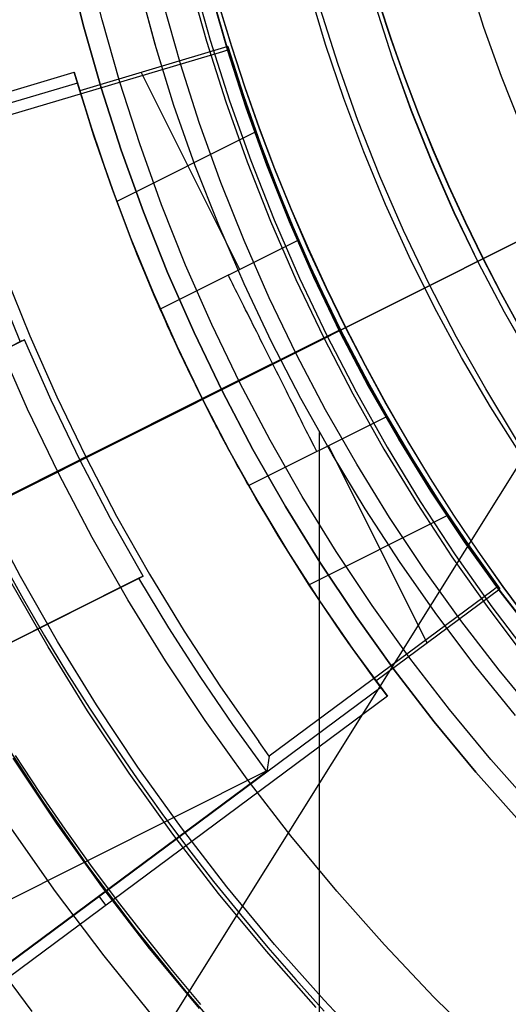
# Model space of a CAD drawing. Header units: millimetres. Extents: x 10802 to 11966, y -167 to 850.
# Tile 92 of 182: x 11361.07 to 11366.6, y 466.24 to 477.4. Entities that reach past the tile are written whole.
import ezdxf

# ---------------------------------------------------------------- set-up
doc = ezdxf.new("R2010")
doc.units = ezdxf.units.MM
for name, color, linetype in [('1', 7, 'Continuous'), ('color', 7, 'Continuous'), ('luz', 7, 'Continuous')]:
    doc.layers.add(name, color=color, linetype=linetype)

msp = doc.modelspace()

# ---------------------------------------------------------------- linework, layer by layer
at = {"layer": '1', "color": 250, "true_color": 0x111111}
for p, q in [((11362, 477.398, 231.003), (11361.824, 478.111, 231.003)), ((11361.787, 477.341, 48.331), (11361.609, 478.062, 48.331)), ((11361.609, 478.062, 96.131), (11361.787, 477.341, 96.131)), ((11366.138, 477.881, 228.525), (11366.319, 477.317, 228.525)), ((11362.601, 477.12, 222.7), (11362.413, 477.821, 222.7)), ((11362.987, 477.851, 48.331), (11363.182, 477.156, 48.331)), ((11363.029, 477.862, 96.131), (11363.223, 477.168, 96.131)), ((11362.611, 477.083, 222.7), (11362.431, 477.746, 222.7)), ((11363.419, 477.059, 225.2), (11363.23, 477.724, 225.2)), ((11363.419, 477.059, 224.334), (11363.23, 477.724, 224.334)), ((11363.423, 477.061, 107.478), (11363.234, 477.725, 107.478)), ((11363.423, 477.061, 125.94), (11363.234, 477.725, 125.94)), ((11364.529, 477.12, 145.478), (11364.344, 477.74, 145.478)), ((11362.887, 476.899, 231.702), (11362.694, 477.582, 231.702)), ((11363.322, 477.565, 223.468), (11363.463, 477.096, 223.468)), ((11363.467, 477.097, 144.403), (11363.326, 477.566, 144.403)), ((11365.288, 476.966, 100.32), (11365.095, 477.566, 100.32)), ((11365.289, 476.966, 44.111), (11365.097, 477.566, 44.111)), ((11365.135, 477.599, 98.104), (11365.274, 477.175, 98.104)), ((11365.274, 477.175, 102.536), (11365.135, 477.599, 102.536)), ((11365.276, 477.175, 41.909), (11365.137, 477.6, 41.909)), ((11365.276, 477.175, 46.313), (11365.137, 477.6, 46.313)), ((11364.671, 476.891, 145.478), (11364.467, 477.533, 145.478)), ((11361.989, 476.627, 48.331), (11361.787, 477.341, 48.331)), ((11361.787, 477.341, 96.131), (11361.989, 476.627, 96.131)), ((11362.2, 476.691, 231.003), (11362, 477.398, 231.003)), ((11366.319, 477.317, 228.525), (11366.519, 476.759, 228.525)), ((11362.812, 476.427, 222.7), (11362.601, 477.12, 222.7)), ((11363.182, 477.156, 48.331), (11363.401, 476.468, 48.331)), ((11363.223, 477.168, 96.131), (11363.441, 476.481, 96.131)), ((11363.463, 477.096, 223.468), (11363.615, 476.631, 223.468)), ((11363.619, 476.632, 144.403), (11363.467, 477.097, 144.403)), ((11364.735, 476.508, 145.478), (11364.529, 477.12, 145.478)), ((11365.274, 477.175, 98.104), (11365.422, 476.753, 98.104)), ((11365.422, 476.753, 102.536), (11365.274, 477.175, 102.536)), ((11365.424, 476.754, 41.909), (11365.276, 477.175, 41.909)), ((11365.424, 476.754, 46.313), (11365.276, 477.175, 46.313)), ((11362.812, 476.427, 222.7), (11362.611, 477.083, 222.7)), ((11363.63, 476.402, 225.2), (11363.419, 477.059, 225.2)), ((11363.63, 476.402, 224.334), (11363.419, 477.059, 224.334)), ((11363.634, 476.403, 107.478), (11363.423, 477.061, 107.478)), ((11363.634, 476.403, 125.94), (11363.423, 477.061, 125.94)), ((11363.104, 476.223, 231.702), (11362.887, 476.899, 231.702)), ((11364.897, 476.256, 145.478), (11364.671, 476.891, 145.478)), ((11365.501, 476.373, 100.32), (11365.288, 476.966, 100.32)), ((11365.503, 476.373, 44.111), (11365.289, 476.966, 44.111)), ((11365.422, 476.753, 98.104), (11365.581, 476.334, 98.104)), ((11365.581, 476.334, 102.536), (11365.422, 476.753, 102.536)), ((11365.583, 476.335, 41.909), (11365.424, 476.754, 41.909)), ((11365.583, 476.335, 46.313), (11365.424, 476.754, 46.313)), ((11366.519, 476.759, 228.525), (11366.739, 476.209, 228.525)), ((11362.425, 475.992, 231.003), (11362.2, 476.691, 231.003)), ((11362.216, 475.921, 48.331), (11361.989, 476.627, 48.331)), ((11361.989, 476.627, 96.131), (11362.216, 475.921, 96.131)), ((11363.615, 476.631, 223.468), (11363.778, 476.168, 223.468)), ((11363.781, 476.17, 144.403), (11363.619, 476.632, 144.403)), ((11363.055, 475.744, 222.7), (11362.812, 476.427, 222.7)), ((11363.401, 476.468, 48.331), (11363.642, 475.788, 48.331)), ((11363.441, 476.481, 96.131), (11363.683, 475.803, 96.131)), ((11364.962, 475.903, 145.478), (11364.735, 476.508, 145.478)), ((11363.864, 475.752, 225.2), (11363.63, 476.402, 225.2)), ((11363.864, 475.752, 224.334), (11363.63, 476.402, 224.334)), ((11363.867, 475.753, 107.478), (11363.634, 476.403, 107.478)), ((11363.867, 475.753, 125.94), (11363.634, 476.403, 125.94)), ((11365.735, 475.788, 100.32), (11365.501, 476.373, 100.32)), ((11365.736, 475.788, 44.111), (11365.503, 476.373, 44.111)), ((11365.581, 476.334, 98.104), (11365.749, 475.919, 98.104)), ((11365.749, 475.919, 102.536), (11365.581, 476.334, 102.536)), ((11365.751, 475.92, 41.909), (11365.583, 476.335, 41.909)), ((11365.751, 475.92, 46.313), (11365.583, 476.335, 46.313)), ((11363.345, 475.555, 231.702), (11363.104, 476.223, 231.702)), ((11365.145, 475.628, 145.478), (11364.897, 476.256, 145.478)), ((11363.778, 476.168, 223.468), (11363.951, 475.71, 223.468)), ((11363.955, 475.711, 144.403), (11363.781, 476.17, 144.403)), ((11362.673, 475.3, 231.003), (11362.425, 475.992, 231.003)), ((11362.467, 475.222, 48.331), (11362.216, 475.921, 48.331)), ((11362.216, 475.921, 96.131), (11362.467, 475.222, 96.131)), ((11365.209, 475.305, 145.478), (11364.962, 475.903, 145.478)), ((11365.749, 475.919, 98.104), (11365.927, 475.508, 98.104)), ((11365.927, 475.508, 102.536), (11365.749, 475.919, 102.536)), ((11365.929, 475.509, 41.909), (11365.751, 475.92, 41.909)), ((11365.929, 475.509, 46.313), (11365.751, 475.92, 46.313)), ((11363.642, 475.788, 48.331), (11363.907, 475.116, 48.331)), ((11363.683, 475.803, 96.131), (11363.947, 475.132, 96.131)), ((11364.12, 475.11, 225.2), (11363.864, 475.752, 225.2)), ((11364.12, 475.11, 224.334), (11363.864, 475.752, 224.334)), ((11364.123, 475.112, 107.478), (11363.867, 475.753, 107.478)), ((11364.123, 475.112, 125.94), (11363.867, 475.753, 125.94)), ((11365.988, 475.211, 100.32), (11365.735, 475.788, 100.32)), ((11365.99, 475.211, 44.111), (11365.736, 475.788, 44.111)), ((11363.32, 475.07, 222.7), (11363.055, 475.744, 222.7)), ((11363.951, 475.71, 223.468), (11364.136, 475.255, 223.468)), ((11364.14, 475.257, 144.403), (11363.955, 475.711, 144.403)), ((11363.608, 474.896, 231.702), (11363.345, 475.555, 231.702)), ((11365.413, 475.01, 145.478), (11365.145, 475.628, 145.478)), ((11365.927, 475.508, 98.104), (11366.115, 475.101, 98.104)), ((11366.115, 475.101, 102.536), (11365.927, 475.508, 102.536)), ((11366.117, 475.101, 41.909), (11365.929, 475.509, 41.909)), ((11366.117, 475.101, 46.313), (11365.929, 475.509, 46.313)), ((11365.477, 474.717, 145.478), (11365.209, 475.305, 145.478)), ((11362.742, 474.533, 48.331), (11362.467, 475.222, 48.331)), ((11362.467, 475.222, 96.131), (11362.742, 474.533, 96.131)), ((11362.945, 474.618, 231.003), (11362.673, 475.3, 231.003)), ((11364.136, 475.255, 223.468), (11364.331, 474.804, 223.468)), ((11364.335, 474.806, 144.403), (11364.14, 475.257, 144.403)), ((11366.262, 474.643, 100.32), (11365.988, 475.211, 100.32)), ((11366.263, 474.644, 44.111), (11365.99, 475.211, 44.111)), ((11363.907, 475.116, 48.331), (11364.195, 474.454, 48.331)), ((11363.947, 475.132, 96.131), (11364.234, 474.472, 96.131)), ((11364.398, 474.478, 225.2), (11364.12, 475.11, 225.2)), ((11364.398, 474.478, 224.334), (11364.12, 475.11, 224.334)), ((11364.401, 474.48, 107.478), (11364.123, 475.112, 107.478)), ((11364.401, 474.48, 125.94), (11364.123, 475.112, 125.94)), ((11366.115, 475.101, 98.104), (11366.312, 474.697, 98.104)), ((11366.312, 474.697, 102.536), (11366.115, 475.101, 102.536)), ((11366.313, 474.698, 41.909), (11366.117, 475.101, 41.909)), ((11366.313, 474.698, 46.313), (11366.117, 475.101, 46.313)), ((11363.608, 474.405, 222.7), (11363.32, 475.07, 222.7)), ((11365.703, 474.401, 145.478), (11365.413, 475.01, 145.478)), ((11363.893, 474.246, 231.702), (11363.608, 474.896, 231.702)), ((11364.331, 474.804, 223.468), (11364.536, 474.358, 223.468)), ((11364.54, 474.359, 144.403), (11364.335, 474.806, 144.403)), ((11365.764, 474.138, 145.478), (11365.477, 474.717, 145.478)), ((11366.555, 474.085, 100.32), (11366.262, 474.643, 100.32)), ((11366.556, 474.086, 44.111), (11366.263, 474.644, 44.111)), ((11366.312, 474.697, 98.104), (11366.518, 474.298, 98.104)), ((11366.518, 474.298, 102.536), (11366.312, 474.697, 102.536)), ((11366.52, 474.299, 41.909), (11366.313, 474.698, 41.909)), ((11366.52, 474.299, 46.313), (11366.313, 474.698, 46.313)), ((11363.041, 473.854, 48.331), (11362.742, 474.533, 48.331)), ((11362.742, 474.533, 96.131), (11363.041, 473.854, 96.131)), ((11363.241, 473.946, 231.003), (11362.945, 474.618, 231.003)), ((11364.195, 474.454, 48.331), (11364.505, 473.802, 48.331)), ((11364.234, 474.472, 96.131), (11364.543, 473.821, 96.131)), ((11364.697, 473.856, 225.2), (11364.398, 474.478, 225.2)), ((11364.697, 473.856, 224.334), (11364.398, 474.478, 224.334)), ((11364.701, 473.858, 107.478), (11364.401, 474.48, 107.478)), ((11364.701, 473.858, 125.94), (11364.401, 474.48, 125.94)), ((11363.918, 473.75, 222.7), (11363.608, 474.405, 222.7)), ((11364.536, 474.358, 223.468), (11364.752, 473.916, 223.468)), ((11364.756, 473.918, 144.403), (11364.54, 474.359, 144.403)), ((11366.013, 473.803, 145.478), (11365.703, 474.401, 145.478)), ((11366.518, 474.298, 98.104), (11366.733, 473.904, 98.104)), ((11366.733, 473.904, 102.536), (11366.518, 474.298, 102.536)), ((11366.735, 473.905, 41.909), (11366.52, 474.299, 41.909)), ((11366.735, 473.905, 46.313), (11366.52, 474.299, 46.313)), ((11364.201, 473.606, 231.702), (11363.893, 474.246, 231.702)), ((11366.071, 473.57, 145.478), (11365.764, 474.138, 145.478)), ((11366.867, 473.537, 100.32), (11366.555, 474.085, 100.32)), ((11366.868, 473.538, 44.111), (11366.556, 474.086, 44.111)), ((11363.363, 473.185, 48.331), (11363.041, 473.854, 48.331)), ((11363.041, 473.854, 96.131), (11363.363, 473.185, 96.131)), ((11363.56, 473.284, 231.003), (11363.241, 473.946, 231.003)), ((11365.018, 473.244, 225.2), (11364.697, 473.856, 225.2)), ((11365.018, 473.244, 224.334), (11364.697, 473.856, 224.334)), ((11365.022, 473.246, 107.478), (11364.701, 473.858, 107.478)), ((11365.022, 473.246, 125.94), (11364.701, 473.858, 125.94)), ((11364.752, 473.916, 223.468), (11364.978, 473.479, 223.468)), ((11364.982, 473.48, 144.403), (11364.756, 473.918, 144.403)), ((11364.25, 473.107, 222.7), (11363.918, 473.75, 222.7)), ((11364.505, 473.802, 48.331), (11364.837, 473.16, 48.331)), ((11364.543, 473.821, 96.131), (11364.875, 473.181, 96.131)), ((11366.343, 473.215, 145.478), (11366.013, 473.803, 145.478)), ((11361.156, 472.985, 236.864), (11360.828, 473.73, 236.864)), ((11364.531, 472.978, 231.702), (11364.201, 473.606, 231.702)), ((11366.398, 473.012, 145.478), (11366.071, 473.57, 145.478)), ((11364.978, 473.479, 223.468), (11365.214, 473.046, 223.468)), ((11365.218, 473.048, 144.403), (11364.982, 473.48, 144.403)), ((11363.708, 472.528, 48.331), (11363.363, 473.185, 48.331)), ((11363.363, 473.185, 96.131), (11363.708, 472.528, 96.131)), ((11363.901, 472.633, 231.003), (11363.56, 473.284, 231.003)), ((11364.875, 473.181, 96.131), (11365.228, 472.553, 96.131)), ((11365.36, 472.644, 225.2), (11365.018, 473.244, 225.2)), ((11365.36, 472.644, 224.334), (11365.018, 473.244, 224.334)), ((11365.364, 472.646, 107.478), (11365.022, 473.246, 107.478)), ((11365.364, 472.646, 125.94), (11365.022, 473.246, 125.94)), ((11366.693, 472.639, 145.478), (11366.343, 473.215, 145.478)), ((11364.604, 472.475, 222.7), (11364.25, 473.107, 222.7)), ((11364.837, 473.16, 48.331), (11365.191, 472.531, 48.331)), ((11361.509, 472.252, 236.864), (11361.156, 472.985, 236.864)), ((11364.883, 472.361, 231.702), (11364.531, 472.978, 231.702)), ((11365.214, 473.046, 223.468), (11365.46, 472.62, 223.468)), ((11365.463, 472.622, 144.403), (11365.218, 473.048, 144.403)), ((11366.743, 472.465, 145.478), (11366.398, 473.012, 145.478)), ((11364.265, 471.995, 231.003), (11363.901, 472.633, 231.003)), ((11364.456, 472.719, 222.7), (11364.456, 453.357, 222.7)), ((11365.723, 472.056, 225.2), (11365.36, 472.644, 225.2)), ((11365.723, 472.056, 224.334), (11365.36, 472.644, 224.334)), ((11365.726, 472.059, 107.478), (11365.364, 472.646, 107.478)), ((11365.726, 472.059, 125.94), (11365.364, 472.646, 125.94)), ((11364.075, 471.883, 48.331), (11363.708, 472.528, 48.331)), ((11363.708, 472.528, 96.131), (11364.075, 471.883, 96.131)), ((11365.191, 472.531, 48.331), (11365.566, 471.914, 48.331)), ((11365.228, 472.553, 96.131), (11365.602, 471.937, 96.131)), ((11365.46, 472.62, 223.468), (11365.715, 472.198, 223.468)), ((11365.719, 472.201, 144.403), (11365.463, 472.622, 144.403)), ((11364.978, 471.855, 222.7), (11364.604, 472.475, 222.7)), ((11365.255, 471.757, 231.702), (11364.883, 472.361, 231.702)), ((11361.887, 471.532, 236.864), (11361.509, 472.252, 236.864)), ((11365.715, 472.198, 223.468), (11365.98, 471.783, 223.468)), ((11365.984, 471.785, 144.403), (11365.719, 472.201, 144.403)), ((11364.65, 471.37, 231.003), (11364.265, 471.995, 231.003)), ((11366.105, 471.481, 225.2), (11365.723, 472.056, 225.2)), ((11366.105, 471.481, 224.334), (11365.723, 472.056, 224.334)), ((11366.108, 471.484, 107.478), (11365.726, 472.059, 107.478)), ((11366.108, 471.484, 125.94), (11365.726, 472.059, 125.94)), ((11364.465, 471.251, 48.331), (11364.075, 471.883, 48.331)), ((11364.075, 471.883, 96.131), (11364.465, 471.251, 96.131)), ((11365.374, 471.248, 222.7), (11364.978, 471.855, 222.7)), ((11365.566, 471.914, 48.331), (11365.961, 471.31, 48.331)), ((11365.602, 471.937, 96.131), (11365.997, 471.335, 96.131)), ((11361.074, 471.087, 236.488), (11360.681, 471.836, 236.488)), ((11365.648, 471.166, 231.702), (11365.255, 471.757, 231.702)), ((11365.98, 471.783, 223.468), (11366.255, 471.374, 223.468)), ((11366.258, 471.376, 144.403), (11365.984, 471.785, 144.403)), ((11362.29, 470.824, 236.864), (11361.887, 471.532, 236.864)), ((11366.507, 470.92, 225.2), (11366.105, 471.481, 225.2)), ((11366.507, 470.92, 224.334), (11366.105, 471.481, 224.334)), ((11366.51, 470.922, 107.478), (11366.108, 471.484, 107.478)), ((11366.51, 470.922, 125.94), (11366.108, 471.484, 125.94)), ((11365.057, 470.758, 231.003), (11364.65, 471.37, 231.003)), ((11365.961, 471.31, 48.331), (11366.378, 470.72, 48.331)), ((11365.997, 471.335, 96.131), (11366.412, 470.746, 96.131)), ((11366.255, 471.374, 223.468), (11366.538, 470.971, 223.468)), ((11366.541, 470.973, 144.403), (11366.258, 471.376, 144.403)), ((11360.872, 471.257, 242.75), (11361.106, 470.834, 242.75)), ((11364.876, 470.633, 48.331), (11364.465, 471.251, 48.331)), ((11364.465, 471.251, 96.131), (11364.876, 470.633, 96.131)), ((11365.79, 470.655, 222.7), (11365.374, 471.248, 222.7)), ((11361.493, 470.352, 236.488), (11361.074, 471.087, 236.488)), ((11366.061, 470.589, 231.702), (11365.648, 471.166, 231.702)), ((11361.389, 470.29, 250.75), (11360.968, 471.029, 250.75)), ((11361.389, 470.29, 246.75), (11360.968, 471.029, 246.75)), ((11366.538, 470.971, 223.468), (11366.831, 470.574, 223.468)), ((11366.834, 470.577, 144.403), (11366.541, 470.973, 144.403)), ((11366.928, 470.372, 225.2), (11366.507, 470.92, 225.2)), ((11366.928, 470.372, 224.334), (11366.507, 470.92, 224.334)), ((11366.932, 470.375, 107.478), (11366.51, 470.922, 107.478)), ((11366.932, 470.375, 125.94), (11366.51, 470.922, 125.94)), ((11361.106, 470.834, 242.75), (11361.348, 470.417, 242.75)), ((11362.717, 470.132, 236.864), (11362.29, 470.824, 236.864)), ((11365.485, 470.161, 231.003), (11365.057, 470.758, 231.003)), ((11366.412, 470.746, 96.131), (11366.847, 470.172, 96.131)), ((11365.308, 470.03, 48.331), (11364.876, 470.633, 48.331)), ((11364.876, 470.633, 96.131), (11365.308, 470.03, 96.131)), ((11366.225, 470.076, 222.7), (11365.79, 470.655, 222.7)), ((11366.378, 470.72, 48.331), (11366.814, 470.145, 48.331)), ((11366.494, 470.026, 231.702), (11366.061, 470.589, 231.702)), ((11361.348, 470.417, 242.75), (11361.598, 470.004, 242.75)), ((11361.835, 469.567, 250.75), (11361.389, 470.29, 250.75)), ((11361.835, 469.567, 246.75), (11361.389, 470.29, 246.75)), ((11361.937, 469.632, 236.488), (11361.493, 470.352, 236.488)), ((11363.168, 469.454, 236.864), (11362.717, 470.132, 236.864)), ((11365.933, 469.579, 231.003), (11365.485, 470.161, 231.003)), ((11366.68, 469.512, 222.7), (11366.225, 470.076, 222.7)), ((11361.598, 470.004, 242.75), (11361.857, 469.596, 242.75)), ((11365.761, 469.441, 48.331), (11365.308, 470.03, 48.331)), ((11365.308, 470.03, 96.131), (11365.761, 469.441, 96.131)), ((11366.946, 469.479, 231.702), (11366.494, 470.026, 231.702)), ((11362.405, 468.927, 236.488), (11361.937, 469.632, 236.488)), ((11362.306, 468.859, 250.75), (11361.835, 469.567, 250.75)), ((11362.306, 468.859, 246.75), (11361.835, 469.567, 246.75)), ((11361.857, 469.596, 242.75), (11362.123, 469.193, 242.75)), ((11366.401, 469.012, 231.003), (11365.933, 469.579, 231.003)), ((11363.642, 468.792, 236.864), (11363.168, 469.454, 236.864)), ((11366.233, 468.869, 48.331), (11365.761, 469.441, 48.331)), ((11365.761, 469.441, 96.131), (11366.233, 468.869, 96.131)), ((11361.338, 468.525, 98.19), (11360.851, 469.274, 98.19)), ((11362.123, 469.193, 242.75), (11362.396, 468.794, 242.75)), ((11361.015, 469.058, 242.75), (11361.292, 468.638, 242.75)), ((11361.483, 468.291, 250.75), (11360.993, 469.027, 250.75)), ((11361.483, 468.291, 246.75), (11360.993, 469.027, 246.75)), ((11366.888, 468.462, 231.003), (11366.401, 469.012, 231.003)), ((11362.801, 468.168, 250.75), (11362.306, 468.859, 250.75)), ((11362.801, 468.168, 246.75), (11362.306, 468.859, 246.75)), ((11362.897, 468.24, 236.488), (11362.405, 468.927, 236.488)), ((11366.726, 468.314, 48.331), (11366.233, 468.869, 48.331)), ((11366.233, 468.869, 96.131), (11366.726, 468.314, 96.131)), ((11362.396, 468.794, 242.75), (11362.677, 468.401, 242.75)), ((11364.138, 468.147, 236.864), (11363.642, 468.792, 236.864)), ((11361.292, 468.638, 242.75), (11361.577, 468.224, 242.75)), ((11361.85, 467.792, 98.19), (11361.338, 468.525, 98.19)), ((11362.677, 468.401, 242.75), (11362.966, 468.014, 242.75)), ((11361.998, 467.572, 250.75), (11361.483, 468.291, 250.75)), ((11361.998, 467.572, 246.75), (11361.483, 468.291, 246.75)), ((11360.948, 468.262, 46.044), (11361.47, 467.516, 46.044)), ((11361.577, 468.224, 242.75), (11361.869, 467.815, 242.75)), ((11363.319, 467.494, 250.75), (11362.801, 468.168, 250.75)), ((11363.319, 467.494, 246.75), (11362.801, 468.168, 246.75)), ((11363.413, 467.569, 236.488), (11362.897, 468.24, 236.488)), ((11364.656, 467.52, 236.864), (11364.138, 468.147, 236.864)), ((11362.966, 468.014, 242.75), (11363.262, 467.631, 242.75)), ((11362.388, 467.078, 98.19), (11361.85, 467.792, 98.19)), ((11361.869, 467.815, 242.75), (11362.17, 467.411, 242.75)), ((11363.262, 467.631, 242.75), (11363.565, 467.255, 242.75)), ((11361.47, 467.516, 46.044), (11362.018, 466.789, 46.044)), ((11362.537, 466.871, 250.75), (11361.998, 467.572, 250.75)), ((11362.537, 466.871, 246.75), (11361.998, 467.572, 246.75)), ((11363.86, 466.839, 250.75), (11363.319, 467.494, 250.75)), ((11363.86, 466.839, 246.75), (11363.319, 467.494, 246.75)), ((11363.952, 466.917, 236.488), (11363.413, 467.569, 236.488)), ((11365.196, 466.911, 236.864), (11364.656, 467.52, 236.864)), ((11362.17, 467.411, 242.75), (11362.478, 467.013, 242.75)), ((11363.565, 467.255, 242.75), (11363.875, 466.884, 242.75)), ((11362.951, 466.384, 98.19), (11362.388, 467.078, 98.19)), ((11362.478, 467.013, 242.75), (11362.793, 466.622, 242.75)), ((11361.209, 466.156, 45.792), (11360.639, 466.913, 45.792)), ((11363.101, 466.189, 250.75), (11362.537, 466.871, 250.75)), ((11363.101, 466.189, 246.75), (11362.537, 466.871, 246.75)), ((11364.424, 466.203, 250.75), (11363.86, 466.839, 250.75)), ((11364.424, 466.203, 246.75), (11363.86, 466.839, 246.75)), ((11363.875, 466.884, 242.75), (11364.192, 466.519, 242.75)), ((11364.513, 466.284, 236.488), (11363.952, 466.917, 236.488)), ((11365.756, 466.32, 236.864), (11365.196, 466.911, 236.864)), ((11362.018, 466.789, 46.044), (11362.591, 466.081, 46.044)), ((11362.793, 466.622, 242.75), (11363.115, 466.235, 242.75)), ((11364.192, 466.519, 242.75), (11364.515, 466.16, 242.75)), ((11363.537, 465.709, 98.19), (11362.951, 466.384, 98.19)), ((11365.095, 465.671, 236.488), (11364.513, 466.284, 236.488)), ((11366.337, 465.75, 236.864), (11365.756, 466.32, 236.864))]:
    msp.add_line(p, q, dxfattribs=at)
at = {"layer": 'color', "color": 254, "true_color": 0xcad1ee}
for p, q in [((11363.423, 477.097, 31.562), (11361.746, 476.596, 31.562)), ((11363.423, 477.097, 31.562), (11363.6, 476.54, 31.562)), ((11363.433, 477.063, 33.562), (11363.423, 477.097, 31.562)), ((11360.34, 476.139, 33.633), (11363.366, 477.042, 33.633)), ((11363.366, 477.042, 33.633), (11363.433, 477.063, 33.562)), ((11363.637, 476.429, 32.312), (11363.427, 477.084, 32.312)), ((11363.643, 476.412, 33.562), (11363.433, 477.063, 33.562)), ((11352.537, 474.074, 19.162), (11361.685, 476.804, 19.162)), ((11361.685, 476.804, 19.162), (11361.879, 476.17, 19.162)), ((11361.746, 476.596, 31.562), (11361.685, 476.804, 19.162)), ((11363.561, 474.57, 31.562), (11362.441, 476.804, 31.562)), ((11361.721, 476.683, 26.398), (11352.448, 473.915, 26.398)), ((11361.907, 476.084, 25.362), (11361.716, 476.7, 25.362)), ((11361.946, 475.967, 31.562), (11361.746, 476.596, 31.562)), ((11363.6, 476.54, 31.562), (11363.792, 475.988, 31.562)), ((11363.869, 475.78, 32.312), (11363.637, 476.429, 32.312)), ((11363.874, 475.768, 33.562), (11363.643, 476.412, 33.562)), ((11361.879, 476.17, 19.162), (11362.092, 475.542, 19.162)), ((11362.117, 475.474, 25.362), (11361.907, 476.084, 25.362)), ((11363.741, 476.128, 31.562), (11362.166, 475.339, 31.562)), ((11363.792, 475.988, 31.562), (11364, 475.442, 31.562)), ((11362.165, 475.343, 31.562), (11361.946, 475.967, 31.562)), ((11364.124, 475.141, 32.312), (11363.869, 475.78, 32.312)), ((11364.127, 475.133, 33.562), (11363.874, 475.768, 33.562)), ((11362.092, 475.542, 19.162), (11362.325, 474.921, 19.162)), ((11362.344, 474.871, 25.362), (11362.117, 475.474, 25.362)), ((11364, 475.442, 31.562), (11364.225, 474.903, 31.562)), ((11362.402, 474.727, 31.562), (11362.165, 475.343, 31.562)), ((11364.4, 474.51, 32.312), (11364.124, 475.141, 32.312)), ((11364.402, 474.506, 33.562), (11364.127, 475.133, 33.562)), ((11362.325, 474.921, 19.162), (11362.576, 474.308, 19.162)), ((11362.59, 474.275, 25.362), (11362.344, 474.871, 25.362)), ((11364.225, 474.903, 31.562), (11362.658, 474.118, 31.562)), ((11364.225, 474.903, 31.562), (11364.238, 474.871, 31.525)), ((11364.238, 474.871, 31.525), (11364.252, 474.839, 31.489)), ((11364.252, 474.839, 31.489), (11364.267, 474.805, 31.455)), ((11364.267, 474.805, 31.455), (11364.282, 474.77, 31.421)), ((11364.282, 474.77, 31.421), (11364.298, 474.735, 31.389)), ((11362.658, 474.118, 31.562), (11362.402, 474.727, 31.562)), ((11364.298, 474.735, 31.389), (11364.314, 474.698, 31.358)), ((11364.314, 474.698, 31.358), (11364.331, 474.661, 31.329)), ((11364.331, 474.661, 31.329), (11364.348, 474.622, 31.301)), ((11364.348, 474.622, 31.301), (11364.366, 474.583, 31.274)), ((11364.366, 474.583, 31.274), (11364.384, 474.544, 31.249)), ((11364.384, 474.544, 31.249), (11364.403, 474.503, 31.225)), ((11360.899, 474.518, 33.837), (11361.181, 473.817, 33.837)), ((11363.444, 474.473, 31.525), (11363.429, 474.504, 31.562)), ((11363.46, 474.441, 31.489), (11363.444, 474.473, 31.525)), ((11363.476, 474.409, 31.455), (11363.46, 474.441, 31.489)), ((11363.493, 474.375, 31.421), (11363.476, 474.409, 31.455)), ((11364.698, 473.889, 32.312), (11364.4, 474.51, 32.312)), ((11364.698, 473.889, 33.562), (11364.402, 474.506, 33.562)), ((11364.403, 474.503, 31.225), (11364.422, 474.462, 31.203)), ((11364.422, 474.462, 31.203), (11364.441, 474.42, 31.183)), ((11364.441, 474.42, 31.183), (11364.461, 474.378, 31.164)), ((11360.824, 474.358, 26.562), (11361.072, 473.75, 26.562)), ((11362.576, 474.308, 19.162), (11362.845, 473.702, 19.162)), ((11363.511, 474.34, 31.389), (11363.493, 474.375, 31.421)), ((11363.529, 474.304, 31.358), (11363.511, 474.34, 31.389)), ((11363.547, 474.268, 31.329), (11363.529, 474.304, 31.358)), ((11364.461, 474.378, 31.164), (11364.482, 474.335, 31.146)), ((11364.482, 474.335, 31.146), (11364.502, 474.292, 31.13)), ((11362.853, 473.686, 25.362), (11362.59, 474.275, 25.362)), ((11363.566, 474.23, 31.301), (11363.547, 474.268, 31.329)), ((11363.585, 474.192, 31.274), (11363.566, 474.23, 31.301)), ((11363.605, 474.153, 31.249), (11363.585, 474.192, 31.274)), ((11364.502, 474.292, 31.13), (11364.523, 474.248, 31.116)), ((11364.523, 474.248, 31.116), (11364.544, 474.204, 31.104)), ((11364.544, 474.204, 31.104), (11364.565, 474.159, 31.093)), ((11362.672, 474.086, 31.525), (11362.658, 474.118, 31.562)), ((11362.686, 474.054, 31.489), (11362.672, 474.086, 31.525)), ((11363.624, 474.113, 31.225), (11363.605, 474.153, 31.249)), ((11363.645, 474.072, 31.203), (11363.624, 474.113, 31.225)), ((11364.565, 474.159, 31.093), (11364.587, 474.115, 31.083)), ((11364.587, 474.115, 31.083), (11364.609, 474.07, 31.076)), ((11362.701, 474.02, 31.455), (11362.686, 474.054, 31.489)), ((11362.716, 473.985, 31.421), (11362.701, 474.02, 31.455)), ((11362.732, 473.95, 31.389), (11362.716, 473.985, 31.421)), ((11363.665, 474.031, 31.183), (11363.645, 474.072, 31.203)), ((11363.686, 473.989, 31.164), (11363.665, 474.031, 31.183)), ((11363.708, 473.947, 31.146), (11363.686, 473.989, 31.164)), ((11364.609, 474.07, 31.076), (11364.631, 474.025, 31.07)), ((11364.631, 474.025, 31.07), (11364.653, 473.98, 31.066)), ((11364.653, 473.98, 31.066), (11364.675, 473.935, 31.063)), ((11362.748, 473.913, 31.358), (11362.732, 473.95, 31.389)), ((11362.765, 473.876, 31.329), (11362.748, 473.913, 31.358)), ((11362.783, 473.838, 31.301), (11362.765, 473.876, 31.329)), ((11363.133, 473.105, 31.062), (11364.698, 473.889, 31.062)), ((11363.729, 473.904, 31.13), (11363.708, 473.947, 31.146)), ((11363.751, 473.861, 31.116), (11363.729, 473.904, 31.13)), ((11363.773, 473.817, 31.104), (11363.751, 473.861, 31.116)), ((11364.675, 473.935, 31.063), (11364.698, 473.889, 31.062)), ((11364.698, 473.889, 31.062), (11364.698, 473.889, 33.562)), ((11364.698, 473.889, 31.062), (11364.698, 473.889, 31.062)), ((11364.698, 473.889, 31.062), (11364.721, 473.844, 31.063)), ((11365.015, 473.283, 33.562), (11364.698, 473.889, 33.562)), ((11365.017, 473.279, 32.312), (11364.698, 473.889, 32.312)), ((11361.119, 473.773, 29.562), (11352.881, 469.645, 29.562)), ((11352.905, 469.657, 28.062), (11361.095, 473.762, 28.062)), ((11352.928, 469.669, 26.562), (11361.072, 473.75, 26.562)), ((11361.072, 473.75, 26.562), (11361.119, 473.773, 29.562)), ((11361.422, 473.087, 29.562), (11361.119, 473.773, 29.562)), ((11361.181, 473.817, 33.837), (11361.487, 473.125, 33.837)), ((11362.8, 473.799, 31.274), (11362.783, 473.838, 31.301)), ((11362.819, 473.759, 31.249), (11362.8, 473.799, 31.274)), ((11362.838, 473.719, 31.225), (11362.819, 473.759, 31.249)), ((11363.795, 473.773, 31.093), (11363.773, 473.817, 31.104)), ((11363.817, 473.729, 31.083), (11363.795, 473.773, 31.093)), ((11364.721, 473.844, 31.063), (11364.743, 473.799, 31.066)), ((11364.743, 473.799, 31.066), (11364.766, 473.755, 31.07)), ((11364.766, 473.755, 31.07), (11364.789, 473.71, 31.076)), ((11362.857, 473.677, 31.203), (11362.838, 473.719, 31.225)), ((11362.845, 473.702, 19.162), (11363.133, 473.105, 19.162)), ((11363.133, 473.105, 25.362), (11362.853, 473.686, 25.362)), ((11362.876, 473.636, 31.183), (11362.857, 473.677, 31.203)), ((11362.896, 473.593, 31.164), (11362.876, 473.636, 31.183)), ((11363.839, 473.684, 31.076), (11363.817, 473.729, 31.083)), ((11363.862, 473.639, 31.07), (11363.839, 473.684, 31.076)), ((11363.884, 473.594, 31.066), (11363.862, 473.639, 31.07)), ((11364.789, 473.71, 31.076), (11364.812, 473.666, 31.083)), ((11364.812, 473.666, 31.083), (11364.835, 473.622, 31.093)), ((11362.917, 473.551, 31.146), (11362.896, 473.593, 31.164)), ((11362.937, 473.507, 31.13), (11362.917, 473.551, 31.146)), ((11363.907, 473.549, 31.063), (11363.884, 473.594, 31.066)), ((11363.929, 473.504, 31.062), (11363.907, 473.549, 31.063)), ((11364.835, 473.622, 31.093), (11364.858, 473.578, 31.104)), ((11364.858, 473.578, 31.104), (11364.88, 473.535, 31.116)), ((11364.88, 473.535, 31.116), (11364.903, 473.492, 31.13)), ((11362.958, 473.464, 31.116), (11362.937, 473.507, 31.13)), ((11362.979, 473.42, 31.104), (11362.958, 473.464, 31.116)), ((11363.001, 473.375, 31.093), (11362.979, 473.42, 31.104)), ((11363.952, 473.459, 31.063), (11363.929, 473.504, 31.062)), ((11363.975, 473.414, 31.066), (11363.952, 473.459, 31.063)), ((11363.997, 473.369, 31.07), (11363.975, 473.414, 31.066)), ((11364.903, 473.492, 31.13), (11364.925, 473.449, 31.146)), ((11364.925, 473.449, 31.146), (11364.948, 473.408, 31.164)), ((11364.948, 473.408, 31.164), (11364.97, 473.366, 31.183)), ((11363.022, 473.331, 31.083), (11363.001, 473.375, 31.093)), ((11363.044, 473.286, 31.076), (11363.022, 473.331, 31.083)), ((11364.02, 473.324, 31.076), (11363.997, 473.369, 31.07)), ((11364.042, 473.28, 31.083), (11364.02, 473.324, 31.076)), ((11364.97, 473.366, 31.183), (11364.991, 473.326, 31.203)), ((11364.991, 473.326, 31.203), (11365.013, 473.286, 31.226)), ((11363.066, 473.241, 31.07), (11363.044, 473.286, 31.076)), ((11363.088, 473.196, 31.066), (11363.066, 473.241, 31.07)), ((11363.111, 473.15, 31.063), (11363.088, 473.196, 31.066)), ((11364.064, 473.235, 31.093), (11364.042, 473.28, 31.083)), ((11364.086, 473.191, 31.104), (11364.064, 473.235, 31.093)), ((11364.108, 473.148, 31.116), (11364.086, 473.191, 31.104)), ((11365.013, 473.286, 31.226), (11365.034, 473.247, 31.249)), ((11365.352, 472.688, 33.562), (11365.015, 473.283, 33.562)), ((11365.357, 472.68, 32.312), (11365.017, 473.279, 32.312)), ((11365.034, 473.247, 31.249), (11365.055, 473.208, 31.274)), ((11365.055, 473.208, 31.274), (11365.076, 473.17, 31.301)), ((11329.384, 456.191, 19.162), (11363.133, 473.105, 19.162)), ((11361.747, 472.411, 29.562), (11361.422, 473.087, 29.562)), ((11361.487, 473.125, 33.837), (11361.814, 472.444, 33.837)), ((11363.133, 473.105, 31.062), (11363.111, 473.15, 31.063)), ((11363.133, 473.105, 19.162), (11363.133, 473.105, 31.062)), ((11363.133, 473.105, 31.062), (11363.133, 473.105, 31.062)), ((11363.156, 473.06, 31.063), (11363.133, 473.105, 31.062)), ((11363.133, 473.105, 19.162), (11363.439, 472.517, 19.162)), ((11363.431, 472.533, 25.362), (11363.133, 473.105, 25.362)), ((11364.13, 473.104, 31.13), (11364.108, 473.148, 31.116)), ((11364.151, 473.062, 31.146), (11364.13, 473.104, 31.13)), ((11365.076, 473.17, 31.301), (11365.096, 473.134, 31.329)), ((11365.096, 473.134, 31.329), (11365.116, 473.098, 31.358)), ((11365.116, 473.098, 31.358), (11365.136, 473.063, 31.389)), ((11363.179, 473.015, 31.066), (11363.156, 473.06, 31.063)), ((11363.202, 472.97, 31.07), (11363.179, 473.015, 31.066)), ((11363.225, 472.926, 31.076), (11363.202, 472.97, 31.07)), ((11364.173, 473.019, 31.164), (11364.151, 473.062, 31.146)), ((11364.193, 472.977, 31.183), (11364.173, 473.019, 31.164)), ((11364.214, 472.936, 31.203), (11364.193, 472.977, 31.183)), ((11365.136, 473.063, 31.389), (11365.155, 473.029, 31.421)), ((11365.155, 473.029, 31.421), (11365.173, 472.996, 31.455)), ((11365.173, 472.996, 31.455), (11365.192, 472.964, 31.489)), ((11365.192, 472.964, 31.489), (11365.209, 472.933, 31.525)), ((11363.247, 472.881, 31.083), (11363.225, 472.926, 31.076)), ((11363.27, 472.837, 31.093), (11363.247, 472.881, 31.083)), ((11365.227, 472.904, 31.562), (11363.66, 472.119, 31.562)), ((11364.234, 472.896, 31.225), (11364.214, 472.936, 31.203)), ((11364.254, 472.856, 31.249), (11364.234, 472.896, 31.225)), ((11364.274, 472.817, 31.274), (11364.254, 472.856, 31.249)), ((11365.209, 472.933, 31.525), (11365.227, 472.904, 31.562)), ((11365.227, 472.904, 31.562), (11365.525, 472.401, 31.562)), ((11363.293, 472.794, 31.104), (11363.27, 472.837, 31.093)), ((11363.316, 472.75, 31.116), (11363.293, 472.794, 31.104)), ((11363.338, 472.707, 31.13), (11363.316, 472.75, 31.116)), ((11364.293, 472.778, 31.301), (11364.274, 472.817, 31.274)), ((11364.312, 472.741, 31.329), (11364.293, 472.778, 31.301)), ((11364.33, 472.704, 31.358), (11364.312, 472.741, 31.329)), ((11363.36, 472.665, 31.146), (11363.338, 472.707, 31.13)), ((11363.383, 472.623, 31.164), (11363.36, 472.665, 31.146)), ((11363.404, 472.582, 31.183), (11363.383, 472.623, 31.164)), ((11364.348, 472.668, 31.389), (11364.33, 472.704, 31.358)), ((11364.366, 472.634, 31.421), (11364.348, 472.668, 31.389)), ((11364.383, 472.6, 31.455), (11364.366, 472.634, 31.421)), ((11365.71, 472.105, 33.562), (11365.352, 472.688, 33.562)), ((11365.717, 472.094, 32.312), (11365.357, 472.68, 32.312)), ((11363.426, 472.541, 31.203), (11363.404, 472.582, 31.183)), ((11363.448, 472.501, 31.225), (11363.426, 472.541, 31.203)), ((11363.745, 471.97, 25.362), (11363.431, 472.533, 25.362)), ((11363.439, 472.517, 19.162), (11363.763, 471.939, 19.162)), ((11364.399, 472.567, 31.489), (11364.383, 472.6, 31.455)), ((11364.415, 472.535, 31.525), (11364.399, 472.567, 31.489)), ((11364.43, 472.505, 31.562), (11364.415, 472.535, 31.525)), ((11365.682, 470.337, 31.562), (11364.562, 472.571, 31.562)), ((11351.288, 467.169, 29.562), (11361.747, 472.411, 29.562)), ((11361.814, 472.444, 33.837), (11361.747, 472.411, 29.562)), ((11362.095, 471.745, 29.562), (11361.747, 472.411, 29.562)), ((11361.814, 472.444, 33.837), (11362.164, 471.774, 33.837)), ((11363.469, 472.462, 31.249), (11363.448, 472.501, 31.225)), ((11363.49, 472.424, 31.274), (11363.469, 472.462, 31.249)), ((11363.51, 472.386, 31.301), (11363.49, 472.424, 31.274)), ((11365.525, 472.401, 31.562), (11365.837, 471.907, 31.562)), ((11363.53, 472.349, 31.329), (11363.51, 472.386, 31.301)), ((11363.55, 472.313, 31.358), (11363.53, 472.349, 31.329)), ((11363.57, 472.278, 31.389), (11363.55, 472.313, 31.358)), ((11363.589, 472.244, 31.421), (11363.57, 472.278, 31.389)), ((11363.607, 472.211, 31.455), (11363.589, 472.244, 31.421)), ((11363.625, 472.179, 31.489), (11363.607, 472.211, 31.455)), ((11363.643, 472.148, 31.525), (11363.625, 472.179, 31.489)), ((11363.66, 472.119, 31.562), (11363.643, 472.148, 31.525)), ((11363.994, 471.549, 31.562), (11363.66, 472.119, 31.562)), ((11366.087, 471.534, 33.562), (11365.71, 472.105, 33.562)), ((11366.097, 471.52, 32.312), (11365.717, 472.094, 32.312)), ((11364.076, 471.416, 25.362), (11363.745, 471.97, 25.362)), ((11363.763, 471.939, 19.162), (11364.104, 471.37, 19.162)), ((11365.837, 471.907, 31.562), (11366.164, 471.423, 31.562)), ((11362.463, 471.091, 29.562), (11362.095, 471.745, 29.562)), ((11362.164, 471.774, 33.837), (11362.535, 471.116, 33.837)), ((11365.919, 471.783, 31.562), (11364.344, 470.994, 31.562)), ((11364.346, 470.99, 31.562), (11363.994, 471.549, 31.562)), ((11366.484, 470.977, 33.562), (11366.087, 471.534, 33.562)), ((11366.497, 470.959, 32.312), (11366.097, 471.52, 32.312)), ((11364.423, 470.873, 25.362), (11364.076, 471.416, 25.362)), ((11366.164, 471.423, 31.562), (11366.505, 470.949, 31.562)), ((11364.104, 471.37, 19.162), (11364.463, 470.813, 19.162)), ((11354.226, 466.963, 29.562), (11362.463, 471.091, 29.562)), ((11354.249, 466.975, 28.062), (11362.439, 471.08, 28.062)), ((11362.416, 471.068, 26.562), (11354.273, 466.987, 26.562)), ((11362.463, 471.091, 29.562), (11362.416, 471.068, 26.562)), ((11362.755, 470.506, 26.562), (11362.416, 471.068, 26.562)), ((11362.535, 471.116, 33.837), (11362.927, 470.47, 33.837)), ((11364.715, 470.442, 31.562), (11364.346, 470.99, 31.562)), ((11365.1, 469.905, 31.562), (11366.505, 470.949, 31.562)), ((11366.484, 470.977, 33.562), (11366.426, 470.935, 33.633)), ((11366.505, 470.949, 31.562), (11366.484, 470.977, 33.562)), ((11366.426, 470.935, 33.633), (11363.891, 469.052, 33.633)), ((11364.786, 470.34, 25.362), (11364.423, 470.873, 25.362)), ((11364.463, 470.813, 19.162), (11364.838, 470.266, 19.162)), ((11363.11, 469.953, 26.562), (11362.755, 470.506, 26.562)), ((11362.927, 470.47, 33.837), (11363.341, 469.837, 33.837)), ((11365.1, 469.905, 31.562), (11364.715, 470.442, 31.562)), ((11365.165, 469.818, 25.362), (11364.786, 470.34, 25.362)), ((11364.838, 470.266, 19.162), (11365.23, 469.731, 19.162)), ((11363.481, 469.411, 26.562), (11363.11, 469.953, 26.562)), ((11357.387, 464.06, 26.398), (11365.154, 469.832, 26.398)), ((11363.341, 469.837, 33.837), (11363.774, 469.218, 33.837)), ((11365.23, 469.731, 19.162), (11365.1, 469.905, 31.562)), ((11365.23, 469.731, 19.162), (11357.567, 464.037, 19.162)), ((11363.866, 468.879, 26.562), (11363.481, 469.411, 26.562)), ((11363.891, 469.052, 33.633), (11363.774, 469.218, 33.837)), ((11363.891, 469.052, 33.633), (11363.866, 468.879, 26.562)), ((11355.639, 464.763, 26.562), (11363.862, 468.884, 26.562)), ((11363.866, 468.879, 26.562), (11357.383, 464.061, 26.562)), ((11362.042, 467.362, 19.162), (11361.965, 467.466, 26.562))]:
    msp.add_line(p, q, dxfattribs=at)
at = {"layer": 'luz', "color": 254, "true_color": 0xcad1ee}
for p, q in [((11455.916, 615.122, -43.088), (11295.845, 358.929, -43.088)), ((11455.916, 615.122, -41.588), (11295.845, 358.929, -41.588)), ((11248.678, 415.668, -40.088), (11516.462, 550.025, -40.088)), ((11516.462, 550.025, -41.588), (11248.678, 415.668, -41.588))]:
    msp.add_line(p, q, dxfattribs=at)

doc.saveas('drawing.dxf')
